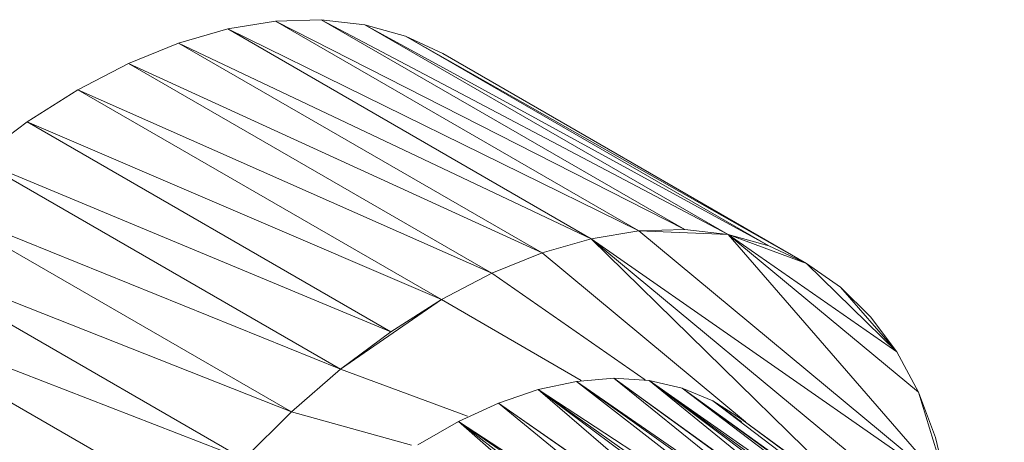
# Model space of a CAD drawing. Header units: millimetres. Extents: x 6528 to 21779, y 617 to 11154.
# Tile 34 of 106: x 14826 to 14910, y 4248 to 4284. Entities that reach past the tile are written whole.
import ezdxf

# ---------------------------------------------------------------- set-up
doc = ezdxf.new("R2010")
doc.units = ezdxf.units.MM
doc.layers.add('E-LITE-EQPM', color=7, linetype='Continuous', lineweight=5)

# ---------------------------------------------------------------- blocks, each defined once
blk = doc.blocks.new('LUMINARIA TIPO TARTARUGA DE SOBREPOR - Areno _1 x LED Modul 840_ 500 lm_ 840_-2275436-ISO_02')
at = {"layer": 'E-LITE-EQPM'}
for p, q in [((14839.817, 4282.054), (14844.024, 4283.267)), ((14848.107, 4283.937), (14844.024, 4283.267)), ((14875.136, 4265.304), (14844.024, 4283.267)), ((14879.22, 4265.974), (14844.024, 4283.267)), ((14852.028, 4284.059), (14848.107, 4283.937)), ((14883.14, 4266.097), (14848.107, 4283.937)), ((14848.107, 4283.937), (14879.22, 4265.974)), ((14852.028, 4284.059), (14855.748, 4283.633)), ((14886.86, 4265.67), (14852.028, 4284.059)), ((14883.14, 4266.097), (14852.028, 4284.059)), ((14855.748, 4283.633), (14859.231, 4282.661)), ((14890.344, 4264.698), (14855.748, 4283.633)), ((14886.86, 4265.67), (14855.748, 4283.633)), ((14859.231, 4282.661), (14862.445, 4281.153)), ((14893.557, 4263.19), (14859.231, 4282.661)), ((14890.344, 4264.698), (14859.231, 4282.661)), ((14839.817, 4282.054), (14835.526, 4280.312)), ((14839.817, 4282.054), (14870.929, 4264.092)), ((14839.817, 4282.054), (14875.136, 4265.304)), ((14893.557, 4263.19), (14862.445, 4281.153)), ((14835.526, 4280.312), (14831.195, 4278.057)), ((14866.639, 4262.349), (14835.526, 4280.312)), ((14835.526, 4280.312), (14870.929, 4264.092)), ((14831.195, 4278.057), (14826.863, 4275.311)), ((14866.639, 4262.349), (14831.195, 4278.057)), ((14862.307, 4260.094), (14831.195, 4278.057)), ((14826.863, 4275.311), (14822.573, 4272.099)), ((14862.307, 4260.094), (14826.863, 4275.311)), ((14826.863, 4275.311), (14857.976, 4257.348)), ((14857.976, 4257.348), (14822.573, 4272.099)), ((14853.686, 4254.136), (14822.573, 4272.099)), ((14849.479, 4250.49), (14818.366, 4268.453)), ((14818.366, 4268.453), (14853.686, 4254.136)), ((14875.136, 4265.304), (14879.22, 4265.974)), ((14883.14, 4266.097), (14879.22, 4265.974)), ((14905.652, 4244.044), (14879.22, 4265.974)), ((14886.86, 4265.67), (14879.22, 4265.974)), ((14886.86, 4265.67), (14883.14, 4266.097)), ((14905.652, 4244.044), (14886.86, 4265.67)), ((14903.137, 4252.165), (14886.86, 4265.67)), ((14901.283, 4255.622), (14886.86, 4265.67)), ((14893.557, 4263.19), (14886.86, 4265.67)), ((14890.344, 4264.698), (14886.86, 4265.67)), ((14870.929, 4264.092), (14875.136, 4265.304)), ((14905.652, 4244.044), (14875.136, 4265.304)), ((14875.136, 4265.304), (14906.289, 4239.458)), ((14875.136, 4265.304), (14899.389, 4241.546)), ((14849.479, 4250.49), (14814.282, 4264.408)), ((14814.282, 4264.408), (14845.395, 4246.445)), ((14866.639, 4262.349), (14870.929, 4264.092)), ((14870.929, 4264.092), (14888.347, 4249.641)), ((14893.557, 4263.19), (14890.344, 4264.698)), ((14896.47, 4261.161), (14893.557, 4263.19)), ((14901.283, 4255.622), (14893.557, 4263.19)), ((14866.639, 4262.349), (14862.307, 4260.094)), ((14866.639, 4262.349), (14879.749, 4253.216)), ((14899.054, 4258.63), (14896.47, 4261.161)), ((14901.283, 4255.622), (14896.47, 4261.161)), ((14810.362, 4260.004), (14841.474, 4242.041)), ((14810.362, 4260.004), (14845.395, 4246.445)), ((14862.307, 4260.094), (14853.686, 4254.136)), ((14862.307, 4260.094), (14857.976, 4257.348)), ((14862.307, 4260.094), (14874.277, 4253.184)), ((14901.283, 4255.622), (14899.054, 4258.63)), ((14857.976, 4257.348), (14853.686, 4254.136)), ((14903.137, 4252.165), (14901.283, 4255.622)), ((14849.479, 4250.49), (14853.686, 4254.136)), ((14853.686, 4254.136), (14864.551, 4250.112)), ((14873.884, 4253.099), (14870.587, 4252.39)), ((14877.06, 4253.359), (14873.884, 4253.099)), ((14873.884, 4253.099), (14896.502, 4235.507)), ((14873.884, 4253.099), (14898.756, 4235.898)), ((14873.884, 4253.099), (14898.174, 4235.797)), ((14880.082, 4253.167), (14877.06, 4253.359)), ((14900.944, 4236.059), (14877.06, 4253.359)), ((14901.148, 4236.052), (14877.06, 4253.359)), ((14877.06, 4253.359), (14898.756, 4235.898)), ((14882.919, 4252.525), (14880.082, 4253.167)), ((14901.148, 4236.052), (14880.082, 4253.167)), ((14905.076, 4235.69), (14880.082, 4253.167)), ((14880.082, 4253.167), (14903.055, 4235.989)), ((14880.082, 4253.167), (14903.968, 4235.854)), ((14870.587, 4252.39), (14867.201, 4251.239)), ((14896.502, 4235.507), (14870.587, 4252.39)), ((14870.587, 4252.39), (14895.089, 4235.129)), ((14870.587, 4252.39), (14894.196, 4234.89)), ((14870.587, 4252.39), (14891.926, 4234.075)), ((14885.541, 4251.439), (14882.919, 4252.525)), ((14906.997, 4235.162), (14882.919, 4252.525)), ((14906.626, 4235.264), (14882.919, 4252.525)), ((14882.919, 4252.525), (14905.076, 4235.69)), ((14904.599, 4248.294), (14903.137, 4252.165)), ((14905.652, 4244.044), (14903.137, 4252.165)), ((14867.201, 4251.239), (14863.763, 4249.657)), ((14891.85, 4234.048), (14867.201, 4251.239)), ((14867.201, 4251.239), (14891.926, 4234.075)), ((14867.201, 4251.239), (14889.478, 4232.987)), ((14887.922, 4249.922), (14885.541, 4251.439)), ((14887.998, 4249.641), (14885.541, 4251.439)), ((14885.541, 4251.439), (14906.997, 4235.162)), ((14885.541, 4251.439), (14888.004, 4249.641)), ((14849.479, 4250.49), (14845.395, 4246.445)), ((14849.479, 4250.49), (14859.753, 4247.623)), ((14860.307, 4247.662), (14863.763, 4249.657)), ((14889.478, 4232.987), (14863.763, 4249.657)), ((14885.476, 4230.709), (14863.763, 4249.657)), ((14887.092, 4231.712), (14863.763, 4249.657)), ((14888.708, 4232.576), (14863.763, 4249.657)), ((14887.922, 4249.922), (14910.495, 4233.434)), ((14888.306, 4249.641), (14887.922, 4249.922)), ((14887.922, 4249.922), (14888.306, 4249.641)), ((14887.922, 4249.922), (14908.807, 4234.453)), ((14905.652, 4244.044), (14904.599, 4248.294))]:
    blk.add_line(p, q, dxfattribs=at)

msp = doc.modelspace()

# ---------------------------------------------------------------- block references
at = {"layer": 'E-LITE-EQPM'}
msp.add_blockref('LUMINARIA TIPO TARTARUGA DE SOBREPOR - Areno _1 x LED Modul 840_ 500 lm_ 840_-2275436-ISO_02', (0, 0), dxfattribs=at)

doc.saveas('drawing.dxf')
